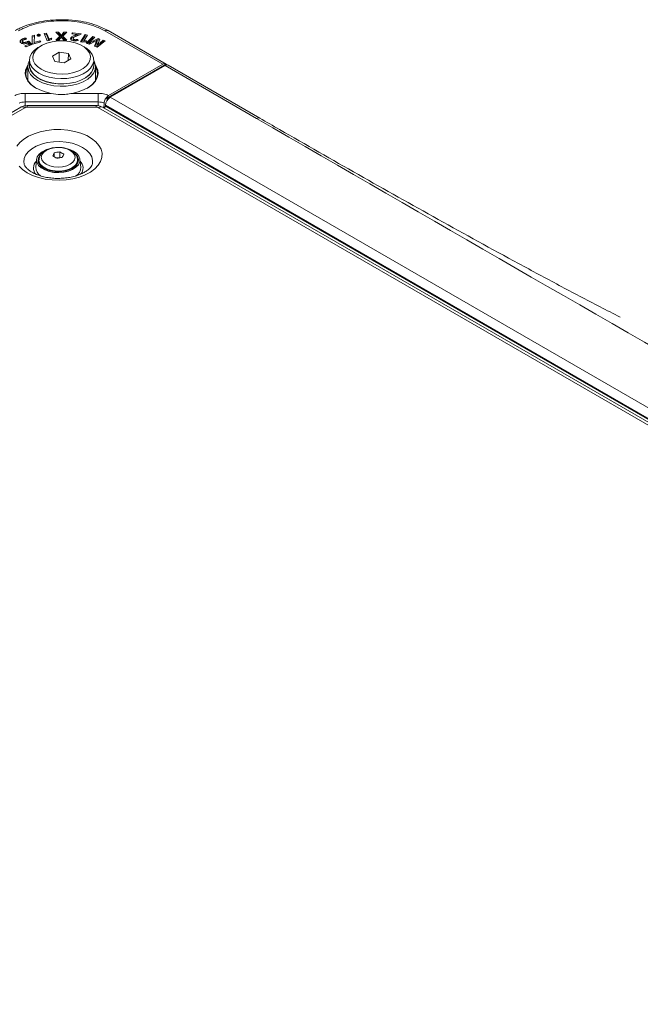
# Model space of a CAD drawing. Header units: millimetres. Extents: x 0 to 1118, y 0 to 864.
# Tile 100 of 156: x 916 to 965, y 357 to 434. Entities that reach past the tile are written whole.
import ezdxf

# ---------------------------------------------------------------- set-up
doc = ezdxf.new("R2010")
doc.units = ezdxf.units.MM

msp = doc.modelspace()

# ---------------------------------------------------------------- linework, layer by layer
at = {"color": 7, "linetype": 'Continuous', "lineweight": 15}
for p, q in [((916.493, 432.45), (916.492, 432.553)), ((916.797, 432.529), (916.748, 432.612)), ((917.235, 432.778), (917.229, 432.204)), ((917.237, 432.675), (917.233, 432.201)), ((917.419, 432.829), (917.235, 432.778)), ((917.237, 432.675), (917.235, 432.778)), ((917.415, 432.724), (917.237, 432.675)), ((917.398, 432.276), (917.419, 432.829)), ((917.862, 432.831), (917.644, 432.776)), ((917.702, 432.905), (917.702, 432.905)), ((917.702, 432.801), (917.702, 432.905)), ((917.702, 432.801), (917.702, 432.801)), ((917.854, 432.809), (917.855, 432.86)), ((918.357, 432.993), (918.175, 432.969)), ((918.175, 432.969), (918.4, 432.396)), ((918.355, 432.89), (918.213, 432.871)), ((918.355, 432.89), (918.357, 432.993)), ((918.542, 432.414), (918.355, 432.89)), ((918.544, 432.518), (918.357, 432.993)), ((918.542, 432.414), (918.544, 432.518)), ((918.547, 432.518), (918.544, 432.518)), ((918.708, 432.595), (918.547, 432.518)), ((918.548, 432.415), (918.547, 432.518)), ((918.558, 432.416), (918.772, 432.517)), ((918.707, 432.491), (918.708, 432.595)), ((918.772, 432.517), (918.708, 432.595)), ((919.286, 433.063), (919.063, 433.062)), ((919.063, 433.062), (919.388, 432.751)), ((919.388, 432.751), (919.081, 432.452)), ((919.285, 432.96), (919.171, 432.959)), ((919.39, 432.649), (919.189, 432.453)), ((919.285, 432.96), (919.286, 433.063)), ((919.4, 432.839), (919.285, 432.96)), ((919.402, 432.942), (919.286, 433.063)), ((919.302, 432.453), (919.414, 432.579)), ((919.39, 432.649), (919.388, 432.751)), ((919.496, 432.682), (919.5, 432.682)), ((919.506, 432.724), (919.508, 432.828)), ((919.514, 432.724), (919.506, 432.724)), ((919.513, 432.827), (919.508, 432.828)), ((919.514, 432.724), (919.513, 432.827)), ((919.588, 432.58), (919.704, 432.454)), ((919.711, 433.064), (919.607, 432.943)), ((919.712, 432.961), (919.609, 432.84)), ((919.619, 432.653), (919.621, 432.755)), ((919.82, 432.455), (919.619, 432.653)), ((919.621, 432.755), (919.932, 433.065)), ((919.925, 432.455), (919.621, 432.755)), ((919.932, 433.065), (919.711, 433.064)), ((919.712, 432.961), (919.711, 433.064)), ((919.828, 432.961), (919.712, 432.961)), ((920.234, 432.52), (920.232, 432.622)), ((920.363, 433.035), (920.329, 432.945)), ((920.329, 432.945), (920.738, 432.894)), ((921.039, 432.951), (920.363, 433.035)), ((920.364, 432.941), (920.363, 433.035)), ((920.424, 432.561), (920.422, 432.458)), ((920.738, 432.892), (920.634, 432.86)), ((920.635, 432.757), (920.634, 432.86)), ((920.738, 432.894), (920.738, 432.892)), ((920.741, 432.793), (920.738, 432.894)), ((920.74, 432.789), (920.738, 432.892)), ((920.941, 432.86), (920.739, 432.885)), ((920.824, 432.428), (920.797, 432.512)), ((920.873, 432.837), (921.014, 432.885)), ((921.371, 432.884), (921.008, 432.334)), ((921.014, 432.885), (921.039, 432.951)), ((921.372, 432.78), (921.069, 432.321)), ((921.244, 432.39), (921.546, 432.846)), ((921.546, 432.846), (921.371, 432.884)), ((921.372, 432.78), (921.371, 432.884)), ((921.486, 432.755), (921.372, 432.78)), ((921.959, 432.746), (921.45, 432.21)), ((921.959, 432.642), (921.524, 432.183)), ((921.907, 432.471), (922.118, 432.688)), ((922.118, 432.688), (921.959, 432.746)), ((921.959, 432.642), (921.959, 432.746)), ((922.044, 432.611), (921.959, 432.642)), ((922.38, 432.585), (922.007, 432.408)), ((922.507, 432.54), (922.38, 432.585)), ((922.38, 432.482), (922.38, 432.585)), ((922.387, 432.275), (922.507, 432.54)), ((923.148, 433.198), (927.656, 430.595)), ((916.474, 432.39), (916.471, 432.288)), ((916.502, 432.219), (916.504, 432.321)), ((916.993, 432.138), (916.669, 432.011)), ((916.669, 432.011), (916.758, 431.935)), ((916.996, 432.035), (916.752, 431.94)), ((916.758, 431.935), (917.195, 432.105)), ((916.853, 432.222), (916.852, 432.323)), ((916.904, 432.245), (916.993, 432.138)), ((917.127, 432.078), (916.961, 432.269)), ((917.195, 432.105), (916.962, 432.373)), ((916.996, 432.035), (916.993, 432.138)), ((917.229, 432.204), (917.283, 432.14)), ((917.283, 432.14), (917.902, 432.31)), ((917.396, 432.173), (917.398, 432.276)), ((917.398, 432.171), (917.396, 432.173)), ((917.4, 432.274), (917.398, 432.276)), ((917.399, 432.172), (917.4, 432.274)), ((917.833, 432.393), (917.4, 432.274)), ((917.937, 432.021), (917.76, 431.919)), ((917.832, 432.29), (917.833, 432.393)), ((917.902, 432.31), (917.833, 432.393)), ((918.4, 432.396), (918.558, 432.416)), ((918.707, 432.491), (918.549, 432.415)), ((918.71, 432.488), (918.707, 432.491)), ((919.081, 432.452), (919.302, 432.453)), ((919.704, 432.454), (919.925, 432.455)), ((920.566, 432.387), (920.566, 432.49)), ((921.008, 432.334), (921.158, 432.301)), ((921.296, 431.919), (921.119, 432.021)), ((921.158, 432.301), (921.434, 432.316)), ((921.242, 432.306), (921.244, 432.39)), ((921.247, 432.389), (921.244, 432.39)), ((921.455, 432.401), (921.247, 432.389)), ((921.247, 432.306), (921.247, 432.389)), ((921.434, 432.316), (921.455, 432.401)), ((921.45, 432.21), (921.663, 432.133)), ((921.663, 432.133), (922.011, 432.296)), ((921.679, 432.147), (921.682, 432.25)), ((921.687, 432.145), (921.679, 432.147)), ((921.687, 432.248), (921.682, 432.25)), ((921.687, 432.145), (921.687, 432.248)), ((922.262, 432.425), (922.009, 432.305)), ((922.188, 432.233), (922.079, 431.983)), ((922.079, 431.983), (922.295, 431.905)), ((922.19, 432.131), (922.12, 431.968)), ((922.19, 432.131), (922.188, 432.233)), ((922.257, 431.939), (922.26, 432.042)), ((922.263, 431.937), (922.257, 431.939)), ((922.262, 432.041), (922.26, 432.042)), ((922.263, 431.937), (922.262, 432.041)), ((922.295, 431.905), (922.915, 432.401)), ((922.296, 432.444), (922.3, 432.442)), ((922.38, 432.482), (922.299, 432.443)), ((922.302, 432.341), (922.3, 432.442)), ((922.466, 432.451), (922.38, 432.482)), ((922.762, 432.456), (922.517, 432.255)), ((922.762, 432.352), (922.519, 432.152)), ((922.915, 432.401), (922.762, 432.456)), ((922.762, 432.352), (922.762, 432.456)), ((922.826, 432.329), (922.762, 432.352)), ((919.337, 431.515), (918.814, 431.214)), ((918.814, 431.214), (919.005, 430.801)), ((920.051, 431.405), (919.337, 431.515)), ((919.339, 430.75), (919.337, 431.515)), ((919.72, 430.691), (920.242, 430.993)), ((920.046, 430.88), (920.051, 431.405)), ((920.242, 430.993), (920.051, 431.405)), ((916.891, 430.389), (916.891, 429.319)), ((917.028, 430.899), (917.028, 430.491)), ((919.005, 430.801), (919.72, 430.691)), ((922.028, 430.491), (922.028, 430.899)), ((922.166, 429.319), (922.166, 430.389)), ((927.656, 430.595), (923.084, 427.956)), ((927.677, 430.583), (923.105, 427.944)), ((923.188, 428.137), (927.404, 430.571)), ((923.311, 428.001), (927.584, 430.467)), ((927.584, 430.467), (927.564, 430.479)), ((927.564, 430.455), (927.564, 430.479)), ((927.656, 430.595), (927.666, 430.589)), ((927.666, 430.589), (927.677, 430.583)), ((927.677, 430.583), (927.815, 430.503)), ((927.818, 430.501), (934.965, 426.375)), ((916.891, 429.551), (916.833, 429.43)), ((922.224, 429.43), (922.166, 429.551)), ((923.084, 427.956), (923.067, 427.75)), ((923.095, 427.95), (923.084, 427.956)), ((923.105, 427.944), (923.087, 427.781)), ((923.095, 427.95), (923.105, 427.944)), ((916.337, 427.225), (772.216, 344.026)), ((922.218, 427.354), (916.839, 427.354)), ((1017.52, 372.498), (922.719, 427.225)), ((922.84, 427.55), (922.824, 427.165)), ((922.95, 427.321), (922.952, 427.392)), ((922.96, 427.298), (1017.763, 372.57)), ((918.947, 423.682), (918.947, 423.371)), ((919.379, 423.321), (919.103, 423.278)), ((919.379, 423.749), (919.379, 423.321)), ((919.42, 423.297), (919.379, 423.321)), ((917.578, 423.17), (917.516, 422.559)), ((917.728, 422.908), (917.763, 422.981)), ((917.763, 423.122), (917.763, 422.949)), ((920.763, 422.949), (920.763, 423.122)), ((921.01, 422.559), (920.948, 423.17))]:
    msp.add_line(p, q, dxfattribs=at)
at = {"color": 9, "linetype": 'Continuous', "lineweight": 0}
for p, q in [((919.4, 432.839), (919.402, 432.942)), ((919.609, 432.84), (919.607, 432.943)), ((927.404, 430.571), (922.899, 433.172)), ((922.009, 432.305), (922.007, 432.408)), ((922.519, 432.152), (922.517, 432.255)), ((927.666, 430.589), (923.095, 427.95)), ((934.715, 426.351), (927.584, 430.467)), ((916.678, 428.31), (918.713, 428.31)), ((916.678, 428.31), (916.678, 427.642)), ((920.343, 428.31), (922.378, 428.31)), ((922.378, 428.31), (922.378, 427.642)), ((923.095, 427.95), (923.076, 427.765)), ((923.311, 428.001), (1018.099, 373.281)), ((916.662, 427.193), (772.541, 343.993)), ((922.378, 427.642), (916.678, 427.642)), ((916.678, 427.642), (916.686, 427.342)), ((916.839, 427.235), (916.839, 427.354)), ((922.218, 427.235), (916.839, 427.235)), ((922.218, 427.235), (922.218, 427.354)), ((922.37, 427.338), (922.378, 427.642)), ((1017.195, 372.466), (922.394, 427.193)), ((922.95, 427.321), (1017.753, 372.593)), ((1017.752, 372.665), (922.952, 427.392))]:
    msp.add_line(p, q, dxfattribs=at)
at = {"color": 7, "linetype": 'Continuous', "lineweight": 15, "flags": 128}
for points in [[(916.747, 432.523), (916.747, 432.56), (916.748, 432.612)], [(917.702, 432.801), (917.702, 432.841), (917.702, 432.873), (917.702, 432.905)], [(920.796, 432.408), (920.796, 432.46), (920.797, 432.512)], [(916.961, 432.269), (916.962, 432.321), (916.962, 432.373)], [(917.76, 429.878), (917.458, 430.09), (917.23, 430.331), (917.085, 430.592), (917.029, 430.865), (917.063, 431.138), (917.186, 431.403), (917.394, 431.65), (917.678, 431.87), (917.76, 431.919)], [(917.937, 430.185), (918.29, 430.019), (918.694, 429.897), (919.131, 429.825), (919.585, 429.805), (920.037, 429.838), (920.468, 429.923), (920.86, 430.056), (921.198, 430.232), (921.467, 430.444), (921.657, 430.683), (921.76, 430.939), (921.772, 431.202), (921.691, 431.46), (921.523, 431.705), (921.272, 431.924), (920.95, 432.11), (920.57, 432.254), (920.147, 432.352), (919.699, 432.398), (919.244, 432.392), (918.8, 432.332), (918.387, 432.222), (918.02, 432.067), (917.715, 431.872), (917.484, 431.645), (917.336, 431.397), (917.279, 431.136), (917.314, 430.874), (917.439, 430.621), (917.65, 430.388), (917.937, 430.185)], [(921.296, 431.919), (921.456, 431.818), (921.722, 431.591), (921.91, 431.338), (922.011, 431.07), (922.022, 430.796), (921.943, 430.525), (921.777, 430.268), (921.53, 430.034), (921.21, 429.831), (920.829, 429.667), (920.402, 429.547), (919.943, 429.476), (919.469, 429.456), (918.997, 429.489), (918.544, 429.572), (918.127, 429.704), (917.76, 429.878)], [(918.713, 428.31), (918.245, 428.418), (917.817, 428.572), (917.443, 428.768), (917.135, 428.999), (916.903, 429.258), (916.754, 429.536), (916.693, 429.825), (916.722, 430.116), (916.839, 430.399), (916.897, 430.489)], [(916.891, 430.357), (916.886, 430.35), (916.771, 430.072), (916.743, 429.786), (916.803, 429.502), (916.949, 429.229), (917.177, 428.974), (917.48, 428.748), (917.576, 428.691)], [(922.028, 430.874), (922.096, 430.737), (922.163, 430.459), (922.14, 430.178), (922.029, 429.905), (921.832, 429.648), (921.557, 429.416), (921.213, 429.217), (920.812, 429.058), (920.366, 428.945), (919.893, 428.881), (919.406, 428.868), (918.924, 428.907), (918.463, 428.996), (918.038, 429.133), (917.663, 429.312), (917.352, 429.528), (917.115, 429.774), (916.961, 430.04), (916.894, 430.318), (916.916, 430.599), (917.027, 430.873), (917.028, 430.874)], [(917.028, 430.635), (917.022, 430.594), (917.033, 430.319), (917.135, 430.049), (917.323, 429.796), (917.591, 429.567), (917.929, 429.372), (918.324, 429.218), (918.763, 429.109), (919.23, 429.051), (919.707, 429.044), (920.179, 429.09), (920.626, 429.186), (921.034, 429.33), (921.387, 429.515), (921.674, 429.736), (921.882, 429.984), (922.006, 430.25), (922.04, 430.525), (922.028, 430.635)], [(917.028, 430.491), (917.046, 430.319), (917.147, 430.051), (917.334, 429.799), (917.6, 429.572), (917.937, 429.378), (918.33, 429.224), (918.767, 429.116), (919.231, 429.058), (919.707, 429.051), (920.175, 429.097), (920.621, 429.193), (921.026, 429.335), (921.378, 429.52), (921.663, 429.74), (921.871, 429.986), (921.994, 430.251), (922.028, 430.491)], [(922.16, 430.489), (922.217, 430.399), (922.335, 430.116), (922.363, 429.825), (922.302, 429.536), (922.153, 429.258), (921.921, 428.999), (921.614, 428.768), (921.24, 428.572), (920.812, 428.418), (920.343, 428.31)], [(921.481, 428.691), (921.577, 428.748), (921.879, 428.974), (922.107, 429.229), (922.253, 429.502), (922.313, 429.786), (922.285, 430.072), (922.17, 430.35), (922.166, 430.357)], [(920.456, 423.801), (920.699, 423.624), (920.865, 423.419), (920.944, 423.197), (920.933, 422.971), (920.831, 422.753), (920.645, 422.553), (920.385, 422.384), (920.064, 422.255), (919.7, 422.171), (919.312, 422.138), (918.922, 422.158), (918.55, 422.229), (918.216, 422.348), (917.939, 422.508), (917.734, 422.701), (917.61, 422.915), (917.576, 423.141), (917.633, 423.364), (917.778, 423.575), (918.002, 423.76), (918.295, 423.91), (918.405, 423.951)], [(917.888, 423.556), (917.827, 423.485), (917.714, 423.276), (917.691, 423.057), (917.759, 422.842), (917.915, 422.642), (918.149, 422.469), (918.448, 422.334), (918.794, 422.244), (919.168, 422.205), (919.547, 422.218), (919.909, 422.283), (920.234, 422.396), (920.503, 422.551), (920.699, 422.739), (920.812, 422.948), (920.835, 423.167), (920.767, 423.383), (920.611, 423.583), (920.567, 423.622)], [(919.987, 423.992), (920.149, 423.941), (920.456, 423.801)], [(917.763, 422.949), (917.764, 422.922), (917.787, 422.795)], [(920.739, 422.795), (920.756, 422.867), (920.763, 422.949)], [(920.763, 422.981), (920.767, 422.974), (920.798, 422.908)]]:
    msp.add_lwpolyline(points, dxfattribs=at)
at = {"color": 9, "linetype": 'Continuous', "lineweight": 0, "flags": 128}
for points in [[(916.045, 424.183), (916.27, 424.472), (916.574, 424.737), (916.946, 424.97), (917.379, 425.166), (917.861, 425.319), (918.379, 425.426), (918.92, 425.483), (919.469, 425.489), (920.014, 425.445), (920.539, 425.35), (921.031, 425.208), (921.477, 425.023), (921.865, 424.798), (922.187, 424.541), (922.433, 424.257), (922.596, 423.954), (922.673, 423.64), (922.662, 423.322), (922.563, 423.01), (922.379, 422.711), (922.113, 422.433), (921.774, 422.183), (921.37, 421.968), (920.911, 421.793), (920.41, 421.663), (919.879, 421.58), (919.332, 421.549), (918.783, 421.568), (918.247, 421.637), (917.737, 421.756), (917.266, 421.92), (916.847, 422.126)], [(916.604, 422.834), (916.589, 422.939), (916.612, 423.224), (916.725, 423.501), (916.924, 423.762), (917.204, 423.997), (917.553, 424.199), (917.96, 424.36), (918.412, 424.475), (918.893, 424.541), (919.387, 424.554), (919.876, 424.515), (920.344, 424.424), (920.776, 424.285), (921.156, 424.103), (921.472, 423.884), (921.712, 423.634), (921.869, 423.364), (921.937, 423.082), (921.924, 422.84)], [(920.195, 423.871), (919.922, 423.992), (919.604, 424.068), (919.263, 424.094), (918.922, 424.068), (918.604, 423.992), (918.331, 423.871), (918.122, 423.714), (917.99, 423.53), (917.945, 423.333), (917.99, 423.136), (918.122, 422.953), (918.331, 422.795), (918.604, 422.674), (918.922, 422.598), (919.263, 422.572), (919.604, 422.598), (919.922, 422.674), (920.195, 422.795), (920.404, 422.953), (920.536, 423.136), (920.581, 423.333), (920.536, 423.53), (920.404, 423.714), (920.195, 423.871)], [(916.847, 422.126), (916.491, 422.368), (916.207, 422.639)], [(920.763, 423.126), (920.727, 422.933), (920.6, 422.729), (920.388, 422.549), (920.106, 422.406), (919.771, 422.307), (919.404, 422.26), (919.028, 422.267), (918.667, 422.327), (918.344, 422.438), (918.078, 422.591), (917.886, 422.778), (917.782, 422.986), (917.763, 423.128)]]:
    msp.add_lwpolyline(points, dxfattribs=at)
at = {"color": 9, "linetype": 'Continuous', "lineweight": 0}
for centre, radius, start, end in [((916.472, 426.927), 0.327, 54.38242, 114.30712), ((916.832, 426.875), 0.361, 88.8559, 118.04024), ((922.225, 426.875), 0.361, 61.95976, 91.1441), ((922.585, 426.927), 0.327, 65.69288, 125.61758), ((918.087, 422.501), 0.75, 134.14698, 223.38313), ((920.458, 422.502), 0.735, 317.65311, 46.87071)]:
    msp.add_arc(centre, radius, start, end, dxfattribs=at)
at = {"color": 7, "linetype": 'Continuous', "lineweight": 15}
for centre, radius, start, end in [((923.236, 427.023), 0.414, 133.45353, 161.59457), ((922.75, 421.765), 4.259, 153.25101, 156.95206), ((917.163, 420.178), 3.657, 57.13942, 62.86596), ((919.864, 419.182), 4.593, 96.06411, 101.52197), ((920.065, 418.75), 4.593, 96.06411, 101.52197), ((917.711, 420.495), 3.657, 57.13942, 62.86596), ((923.499, 421.649), 4.259, 153.25101, 156.95206), ((918.303, 422.544), 0.787, 178.86941, 237.91605), ((920.215, 422.546), 0.795, 300.49851, 0.95733)]:
    msp.add_arc(centre, radius, start, end, dxfattribs=at)
for centre, major_axis, ratio, start_param, end_param in [((927.41, 430.16), (0.243, 0.437), 0.587367, 6.274066, 7.059464), ((927.564, 430.071), (0.257, 0.429), 0.587369, 0.008955, 0.794354), ((923.305, 427.596), (0.256, 0.429), 0.56722, 0.793746, 2.364542), ((922.986, 427.341), (0.0256, 0.0429), 0.56722, 2.364542, 3.150021)]:
    msp.add_ellipse(centre, major_axis=major_axis, ratio=ratio, start_param=start_param, end_param=end_param, dxfattribs=at)
for points, knots in [([(915.909, 433.198), (916.032, 433.264), (916.365, 433.443), (916.994, 433.685), (917.791, 433.891), (918.648, 434.018), (919.594, 434.063), (920.54, 434.008), (921.442, 433.852), (922.326, 433.608), (922.848, 433.347), (923.148, 433.198)], [0, 0, 0, 0, 0.062705, 0.17058, 0.281665, 0.389429, 0.500417, 0.63527, 0.742285, 0.852425, 1, 1, 1, 1]), ([(916.492, 432.553), (916.436, 432.527), (916.35, 432.485), (916.292, 432.402), (916.286, 432.331), (916.316, 432.28), (916.342, 432.256), (916.348, 432.251)], [0, 0, 0, 0, 0.348853, 0.550932, 0.753331, 0.946333, 1, 1, 1, 1]), ([(916.748, 432.612), (916.724, 432.609), (916.676, 432.605), (916.589, 432.587), (916.53, 432.566), (916.492, 432.553)], [0, 0, 0, 0, 0.260851, 0.52127, 1, 1, 1, 1]), ([(916.582, 432.482), (916.603, 432.49), (916.647, 432.505), (916.72, 432.521), (916.771, 432.526), (916.797, 432.529)], [0, 0, 0, 0, 0.323522, 0.65786, 1, 1, 1, 1]), ([(917.702, 432.905), (917.687, 432.901), (917.661, 432.894), (917.635, 432.876), (917.622, 432.855), (917.621, 432.834), (917.627, 432.821), (917.63, 432.815)], [0, 0, 0, 0, 0.249647, 0.4388373, 0.6277581, 0.833821, 1, 1, 1, 1]), ([(917.63, 432.815), (917.637, 432.805), (917.65, 432.789), (917.683, 432.773), (917.718, 432.765), (917.753, 432.765), (917.774, 432.768), (917.783, 432.77)], [0, 0, 0, 0, 0.274076, 0.469587, 0.665847, 0.851499, 1, 1, 1, 1]), ([(917.702, 432.801), (917.686, 432.798), (917.67, 432.794), (917.66, 432.787), (917.659, 432.786)], [0, 0, 0, 0, 0.957591, 1, 1, 1, 1]), ([(917.855, 432.86), (917.848, 432.869), (917.835, 432.885), (917.801, 432.901), (917.764, 432.909), (917.73, 432.909), (917.71, 432.906), (917.702, 432.905)], [0, 0, 0, 0, 0.2710946, 0.4740543, 0.6772857, 0.8740495, 1, 1, 1, 1]), ([(917.825, 432.784), (917.816, 432.789), (917.798, 432.799), (917.763, 432.806), (917.729, 432.806), (917.71, 432.803), (917.702, 432.801)], [0, 0, 0, 0, 0.2613698, 0.5461228, 0.8218292, 1, 1, 1, 1]), ([(917.783, 432.77), (917.8, 432.774), (917.828, 432.782), (917.853, 432.803), (917.864, 432.824), (917.863, 432.844), (917.857, 432.855), (917.855, 432.86)], [0, 0, 0, 0, 0.2837369, 0.4793642, 0.6749761, 0.8762656, 1, 1, 1, 1]), ([(919.506, 432.724), (919.495, 432.737), (919.473, 432.763), (919.437, 432.801), (919.412, 432.827), (919.4, 432.839)], [0, 0, 0, 0, 0.331522, 0.665719, 1, 1, 1, 1]), ([(919.508, 432.828), (919.496, 432.84), (919.474, 432.866), (919.438, 432.904), (919.414, 432.93), (919.402, 432.942)], [0, 0, 0, 0, 0.333336, 0.666628, 1, 1, 1, 1]), ([(919.414, 432.579), (919.425, 432.592), (919.446, 432.615), (919.473, 432.65), (919.489, 432.671), (919.496, 432.682)], [0, 0, 0, 0, 0.383203, 0.691529, 1, 1, 1, 1]), ([(919.5, 432.682), (919.51, 432.669), (919.53, 432.645), (919.56, 432.611), (919.579, 432.59), (919.588, 432.58)], [0, 0, 0, 0, 0.379142, 0.689542, 1, 1, 1, 1]), ([(919.607, 432.943), (919.596, 432.93), (919.573, 432.904), (919.541, 432.866), (919.522, 432.84), (919.513, 432.827)], [0, 0, 0, 0, 0.339436, 0.669496, 1, 1, 1, 1]), ([(919.609, 432.84), (919.598, 432.827), (919.575, 432.802), (919.542, 432.763), (919.523, 432.737), (919.514, 432.724)], [0, 0, 0, 0, 0.337422, 0.668484, 1, 1, 1, 1]), ([(920.232, 432.622), (920.227, 432.597), (920.218, 432.549), (920.264, 432.485), (920.346, 432.437), (920.429, 432.417), (920.482, 432.409), (920.495, 432.407)], [0, 0, 0, 0, 0.254989, 0.480261, 0.677654, 0.922777, 1, 1, 1, 1]), ([(920.634, 432.86), (920.591, 432.845), (920.505, 432.815), (920.385, 432.763), (920.279, 432.701), (920.247, 432.648), (920.232, 432.622)], [0, 0, 0, 0, 0.25393, 0.508119, 0.764037, 1, 1, 1, 1]), ([(920.635, 432.757), (920.592, 432.742), (920.506, 432.712), (920.386, 432.66), (920.281, 432.598), (920.249, 432.545), (920.234, 432.52)], [0, 0, 0, 0, 0.254708, 0.509676, 0.766414, 1, 1, 1, 1]), ([(920.566, 432.49), (920.54, 432.495), (920.499, 432.502), (920.452, 432.523), (920.427, 432.549), (920.416, 432.579), (920.422, 432.599), (920.425, 432.609)], [0, 0, 0, 0, 0.285847, 0.451029, 0.617185, 0.818662, 1, 1, 1, 1]), ([(920.425, 432.609), (920.436, 432.627), (920.463, 432.669), (920.561, 432.721), (920.7, 432.777), (920.808, 432.815), (920.873, 432.837)], [0, 0, 0, 0, 0.156836, 0.3822149, 0.6337207, 1, 1, 1, 1]), ([(920.797, 432.512), (920.774, 432.506), (920.732, 432.496), (920.655, 432.485), (920.6, 432.488), (920.566, 432.49)], [0, 0, 0, 0, 0.317144, 0.5705, 1, 1, 1, 1]), ([(916.493, 432.45), (916.436, 432.424), (916.352, 432.385), (916.318, 432.327), (916.307, 432.308)], [0, 0, 0, 0, 0.666708, 1, 1, 1, 1]), ([(916.348, 432.251), (916.363, 432.239), (916.398, 432.213), (916.472, 432.183), (916.547, 432.17), (916.591, 432.17), (916.603, 432.17)], [0, 0, 0, 0, 0.247593, 0.566285, 0.881741, 1, 1, 1, 1]), ([(916.502, 432.219), (916.491, 432.231), (916.472, 432.253), (916.466, 432.278), (916.471, 432.288), (916.471, 432.288)], [0, 0, 0, 0, 0.576944, 0.997942, 1, 1, 1, 1]), ([(916.504, 432.321), (916.492, 432.334), (916.472, 432.356), (916.471, 432.391), (916.49, 432.425), (916.527, 432.458), (916.565, 432.475), (916.582, 432.482)], [0, 0, 0, 0, 0.2266028, 0.3896557, 0.5524847, 0.8017068, 1, 1, 1, 1]), ([(916.852, 432.323), (916.807, 432.307), (916.745, 432.285), (916.651, 432.275), (916.587, 432.28), (916.535, 432.297), (916.513, 432.314), (916.504, 432.321)], [0, 0, 0, 0, 0.393405, 0.556787, 0.721292, 0.876223, 1, 1, 1, 1]), ([(916.603, 432.17), (916.626, 432.171), (916.673, 432.173), (916.756, 432.188), (916.811, 432.207), (916.845, 432.219)], [0, 0, 0, 0, 0.269218, 0.538771, 1, 1, 1, 1]), ([(916.845, 432.219), (916.85, 432.221), (916.86, 432.225), (916.88, 432.233), (916.894, 432.24), (916.904, 432.245)], [0, 0, 0, 0, 0.25029, 0.500607, 1, 1, 1, 1]), ([(916.962, 432.373), (916.953, 432.368), (916.936, 432.359), (916.899, 432.342), (916.871, 432.331), (916.852, 432.323)], [0, 0, 0, 0, 0.251147, 0.502364, 1, 1, 1, 1]), ([(916.961, 432.269), (916.953, 432.264), (916.935, 432.255), (916.917, 432.246), (916.907, 432.242), (916.906, 432.242)], [0, 0, 0, 0, 0.488529, 0.977166, 1, 1, 1, 1]), ([(920.495, 432.407), (920.528, 432.404), (920.616, 432.396), (920.731, 432.404), (920.802, 432.422), (920.824, 432.428)], [0, 0, 0, 0, 0.298821, 0.79388, 1, 1, 1, 1]), ([(921.682, 432.25), (921.709, 432.274), (921.761, 432.323), (921.835, 432.397), (921.883, 432.446), (921.907, 432.471)], [0, 0, 0, 0, 0.3378196, 0.6688819, 1, 1, 1, 1]), ([(922.007, 432.408), (921.968, 432.39), (921.894, 432.355), (921.787, 432.302), (921.72, 432.266), (921.687, 432.248)], [0, 0, 0, 0, 0.354154, 0.67698, 1, 1, 1, 1]), ([(922.009, 432.305), (921.97, 432.287), (921.895, 432.252), (921.788, 432.198), (921.721, 432.162), (921.687, 432.145)], [0, 0, 0, 0, 0.352875, 0.67634, 1, 1, 1, 1]), ([(922.011, 432.296), (922.049, 432.314), (922.117, 432.347), (922.211, 432.397), (922.268, 432.428), (922.296, 432.444)], [0, 0, 0, 0, 0.391311, 0.6956, 1, 1, 1, 1]), ([(922.3, 432.442), (922.284, 432.415), (922.255, 432.367), (922.219, 432.297), (922.198, 432.254), (922.188, 432.233)], [0, 0, 0, 0, 0.395144, 0.697506, 1, 1, 1, 1]), ([(922.302, 432.341), (922.286, 432.313), (922.258, 432.265), (922.221, 432.195), (922.2, 432.152), (922.19, 432.131)], [0, 0, 0, 0, 0.3935452, 0.696705, 1, 1, 1, 1]), ([(922.26, 432.042), (922.276, 432.069), (922.308, 432.121), (922.35, 432.199), (922.375, 432.25), (922.387, 432.275)], [0, 0, 0, 0, 0.353346, 0.676568, 1, 1, 1, 1]), ([(922.517, 432.255), (922.488, 432.231), (922.431, 432.184), (922.346, 432.112), (922.29, 432.065), (922.262, 432.041)], [0, 0, 0, 0, 0.333206, 0.666599, 1, 1, 1, 1]), ([(922.519, 432.152), (922.49, 432.129), (922.433, 432.081), (922.348, 432.009), (922.291, 431.961), (922.263, 431.937)], [0, 0, 0, 0, 0.331775, 0.665883, 1, 1, 1, 1]), ([(920.343, 428.31), (920.198, 428.284), (919.903, 428.23), (919.346, 428.202), (918.953, 428.269), (918.713, 428.31)], [0, 0, 0, 0, 0.272729, 0.554234, 1, 1, 1, 1]), ([(923.188, 428.137), (923.148, 428.11), (923.068, 428.054), (922.963, 427.922), (922.884, 427.77), (922.847, 427.641), (922.841, 427.571), (922.84, 427.55)], [0, 0, 0, 0, 0.225635, 0.451276, 0.676709, 0.901141, 1, 1, 1, 1]), ([(916.839, 427.354), (916.78, 427.352), (916.636, 427.344), (916.466, 427.294), (916.365, 427.24), (916.337, 427.225)], [0, 0, 0, 0, 0.337494, 0.816211, 1, 1, 1, 1]), ([(922.719, 427.225), (922.659, 427.255), (922.527, 427.32), (922.352, 427.351), (922.244, 427.354), (922.218, 427.354)], [0, 0, 0, 0, 0.3879, 0.848854, 1, 1, 1, 1]), ([(934.965, 426.375), (935.475, 426.081), (938.026, 424.611), (942.636, 421.975), (948.834, 418.491), (954.053, 415.62), (958.279, 413.357), (960.899, 411.956), (962.502, 411.151), (963.02, 410.89)], [0, 0, 0, 0, 0.055716, 0.278569, 0.5014, 0.724202, 0.835588, 0.946836, 1, 1, 1, 1]), ([(918.969, 424.079), (918.912, 424.073), (918.74, 424.055), (918.475, 423.972), (918.193, 423.833), (917.974, 423.654), (917.833, 423.447), (917.764, 423.269), (917.771, 423.163), (917.773, 423.131)], [0, 0, 0, 0, 0.088899, 0.266389, 0.446466, 0.629823, 0.786842, 0.936359, 1, 1, 1, 1]), ([(920.267, 423.86), (920.218, 423.886), (920.08, 423.959), (919.817, 424.046), (919.483, 424.101), (919.192, 424.112), (919.025, 424.088), (918.969, 424.079)], [0, 0, 0, 0, 0.134842, 0.383204, 0.630657, 0.877448, 1, 1, 1, 1]), ([(920.754, 423.127), (920.754, 423.181), (920.752, 423.312), (920.66, 423.506), (920.504, 423.704), (920.349, 423.806), (920.267, 423.86)], [0, 0, 0, 0, 0.1818484, 0.4401539, 0.7029609, 1, 1, 1, 1]), ([(917.222, 422.163), (917.175, 422.192), (917.037, 422.275), (916.857, 422.421), (916.71, 422.587), (916.63, 422.727), (916.615, 422.796), (916.608, 422.827)], [0, 0, 0, 0, 0.120199, 0.348417, 0.576255, 0.807437, 1, 1, 1, 1]), ([(921.92, 422.832), (921.92, 422.827), (921.918, 422.785), (921.878, 422.692), (921.777, 422.535), (921.603, 422.361), (921.357, 422.186), (921.049, 422.026), (920.688, 421.889), (920.282, 421.782), (919.842, 421.712), (919.383, 421.68), (918.919, 421.69), (918.466, 421.741), (918.038, 421.831), (917.65, 421.955), (917.385, 422.072), (917.255, 422.145), (917.222, 422.163)], [0, 0, 0, 0, 0.008976, 0.080268, 0.146119, 0.216385, 0.284316, 0.352062, 0.420297, 0.489269, 0.558898, 0.628985, 0.699289, 0.769539, 0.83942, 0.908688, 0.977133, 1, 1, 1, 1])]:
    msp.add_open_spline(points, degree=3, knots=knots, dxfattribs=at)
at = {"color": 9, "linetype": 'Continuous', "lineweight": 0}
for points, knots in [([(922.899, 433.172), (922.621, 433.311), (922.137, 433.553), (921.313, 433.782), (920.473, 433.929), (919.593, 433.982), (918.714, 433.939), (917.919, 433.822), (917.173, 433.627), (916.585, 433.402), (916.271, 433.233), (916.157, 433.172)], [0, 0, 0, 0, 0.147652, 0.256205, 0.364776, 0.499589, 0.608942, 0.718292, 0.827742, 0.937176, 1, 1, 1, 1]), ([(915.869, 428.137), (915.878, 428.142), (915.995, 428.199), (916.257, 428.286), (916.538, 428.302), (916.678, 428.31)], [0, 0, 0, 0, 0.0434569, 0.5208053, 1, 1, 1, 1]), ([(922.378, 428.31), (922.518, 428.302), (922.798, 428.286), (923.06, 428.199), (923.178, 428.142), (923.188, 428.137)], [0, 0, 0, 0, 0.477301, 0.954606, 1, 1, 1, 1]), ([(916.678, 427.642), (916.593, 427.639), (916.426, 427.632), (916.286, 427.577), (916.217, 427.55)], [0, 0, 0, 0, 0.509361, 1, 1, 1, 1]), ([(922.84, 427.55), (922.771, 427.577), (922.631, 427.632), (922.463, 427.639), (922.378, 427.642)], [0, 0, 0, 0, 0.490629, 1, 1, 1, 1]), ([(934.715, 426.351), (934.762, 426.377), (934.808, 426.393), (934.893, 426.402), (934.932, 426.394), (934.965, 426.375)], [0, 0, 0, 0, 0.5, 0.5, 1, 1, 1, 1])]:
    msp.add_open_spline(points, degree=3, knots=knots, dxfattribs=at)
for points in [[(923.148, 433.198), (923.13, 433.205), (923.096, 433.221), (923.035, 433.222), (922.968, 433.208), (922.922, 433.184), (922.899, 433.172)], [(1015.241, 379.864), (988.423, 395.373), (961.559, 410.856), (934.715, 426.351)]]:
    msp.add_open_spline(points, degree=3, dxfattribs=at)

doc.saveas('drawing.dxf')
